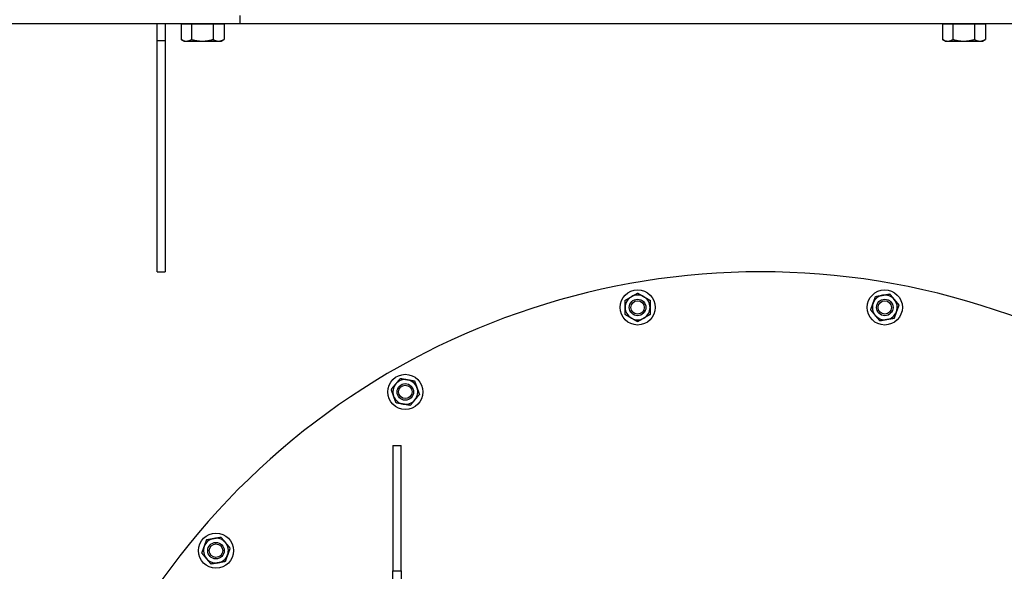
# Model space of a CAD drawing. Header units: inches. Extents: x 5 to 1128, y -85 to 748.
# Tile 86 of 256: x 181 to 210, y 234 to 251. Entities that reach past the tile are written whole.
import ezdxf

# ---------------------------------------------------------------- set-up
doc = ezdxf.new("R2010")
doc.units = ezdxf.units.IN
doc.header["$LTSCALE"] = 32
doc.header["$MEASUREMENT"] = 0
doc.layers.add('Visible (ANSI)', color=7, linetype='Continuous', lineweight=30)

msp = doc.modelspace()

# ---------------------------------------------------------------- linework, layer by layer
at = {"layer": 'Visible (ANSI)'}
for p, q in [((187.30726, 251.04617), (187.30726, 250.79617)), ((187.30726, 250.79617), (169.05726, 250.79617)), ((184.80726, 250.29617), (184.80726, 250.79617)), ((185.05726, 250.79617), (185.05726, 250.29617)), ((185.53281, 250.79617), (185.53281, 250.32241)), ((185.53281, 250.79617), (185.69118, 250.79617)), ((185.61976, 250.79617), (185.61976, 250.79617)), ((185.69118, 250.79617), (185.84954, 250.79617)), ((185.84954, 250.79617), (186.17427, 250.79617)), ((185.84954, 250.79617), (185.84954, 250.32241)), ((186.17427, 250.79617), (186.499, 250.79617)), ((186.499, 250.79617), (186.66536, 250.79617)), ((186.499, 250.79617), (186.499, 250.32241)), ((186.66536, 250.79617), (186.83172, 250.79617)), ((186.74476, 250.79617), (186.74476, 250.79617)), ((186.83172, 250.79617), (186.83172, 250.32241)), ((232.80726, 250.79617), (187.30726, 250.79617)), ((208.53231, 250.79617), (208.53231, 250.32241)), ((208.53231, 250.79617), (208.69068, 250.79617)), ((208.61926, 250.79617), (208.61926, 250.79617)), ((208.69068, 250.79617), (208.84904, 250.79617)), ((208.84904, 250.79617), (209.17377, 250.79617)), ((208.84904, 250.79617), (208.84904, 250.32241)), ((209.17377, 250.79617), (209.4985, 250.79617)), ((209.4985, 250.79617), (209.66486, 250.79617)), ((209.4985, 250.79617), (209.4985, 250.32241)), ((209.66486, 250.79617), (209.83122, 250.79617)), ((209.74426, 250.79617), (209.74426, 250.79617)), ((209.83122, 250.79617), (209.83122, 250.32241)), ((184.80726, 250.29617), (185.05726, 250.29617)), ((184.80726, 243.29617), (184.80726, 250.29617)), ((185.05726, 250.29617), (185.05726, 243.29617)), ((185.61976, 250.27217), (185.53796, 250.31939)), ((185.61976, 250.27217), (185.69118, 250.27217)), ((185.69118, 250.27217), (186.17427, 250.27217)), ((186.17427, 250.27217), (186.66536, 250.27217)), ((186.66536, 250.27217), (186.74476, 250.27217)), ((186.74476, 250.27217), (186.82656, 250.31939)), ((208.61926, 250.27217), (208.53746, 250.31939)), ((208.61926, 250.27217), (208.69068, 250.27217)), ((208.69068, 250.27217), (209.17377, 250.27217)), ((209.17377, 250.27217), (209.66486, 250.27217)), ((209.66486, 250.27217), (209.74426, 250.27217)), ((209.74426, 250.27217), (209.82606, 250.31939)), ((184.80726, 243.29617), (185.05726, 243.29617)), ((191.93226, 238.04617), (192.18226, 238.04617)), ((191.93226, 238.04617), (191.93226, 234.25304)), ((192.18226, 234.25304), (192.18226, 238.04617)), ((191.93226, 234.25304), (192.18226, 234.25304)), ((191.93226, 233.04617), (191.93226, 234.25304)), ((192.18226, 234.25304), (192.18226, 233.04617))]:
    msp.add_line(p, q, dxfattribs=at)
for centre, radius in [((199.32383, 242.21954), 0.53125), ((206.7907, 242.21954), 0.53125), ((199.32383, 242.21954), 0.25014), ((199.32383, 242.21954), 0.25), ((199.32383, 242.21954), 0.20281), ((206.7907, 242.21954), 0.25014), ((206.7907, 242.21954), 0.25), ((206.7907, 242.21954), 0.20281), ((192.30726, 239.66572), 0.53125), ((192.30726, 239.66572), 0.25014), ((192.30726, 239.66572), 0.25), ((192.30726, 239.66572), 0.20281), ((186.58731, 234.8661), 0.53125), ((186.58731, 234.8661), 0.25014), ((186.58731, 234.8661), 0.25), ((186.58731, 234.8661), 0.20281)]:
    msp.add_circle(centre, radius, dxfattribs=at)
for centre, radius, start, end in [((203.05726, 221.04617), 22.25, 3.136973, 222.13328), ((199.32383, 242.21954), 0.375, 120, 180), ((199.32383, 242.21954), 0.375, 60, 120), ((199.32383, 242.21954), 0.375, 0, 60), ((206.7907, 242.21954), 0.375, 100, 160), ((206.7907, 242.21954), 0.375, 40, 100), ((206.7907, 242.21954), 0.375, 340, 40), ((199.32383, 242.21954), 0.375, 180, 240), ((199.32383, 242.21954), 0.375, 300, 0), ((206.7907, 242.21954), 0.375, 160, 220), ((199.32383, 242.21954), 0.375, 240, 300), ((206.7907, 242.21954), 0.375, 220, 280), ((206.7907, 242.21954), 0.375, 280, 340), ((192.30726, 239.66572), 0.375, 80, 140), ((192.30726, 239.66572), 0.375, 20, 80), ((192.30726, 239.66572), 0.375, 140, 200), ((192.30726, 239.66572), 0.375, 320, 20), ((192.30726, 239.66572), 0.375, 200, 260), ((192.30726, 239.66572), 0.375, 260, 320), ((186.58731, 234.8661), 0.375, 160, 220), ((186.58731, 234.8661), 0.375, 100, 160), ((186.58731, 234.8661), 0.375, 40, 100), ((186.58731, 234.8661), 0.375, 340, 40), ((186.58731, 234.8661), 0.375, 280, 340), ((186.58731, 234.8661), 0.375, 220, 280)]:
    msp.add_arc(centre, radius, start, end, dxfattribs=at)
for points, weights in [([(185.53281, 250.32241), (185.61768, 250.27217), (185.69118, 250.27217)], [1, 1.0379548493, 1]), ([(185.69118, 250.27217), (185.76468, 250.27217), (185.84954, 250.32241)], [1, 1.0379548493, 1]), ([(185.84954, 250.32241), (186.02357, 250.27217), (186.17427, 250.27217)], [1, 1.0379548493, 1]), ([(186.17427, 250.27217), (186.32498, 250.27217), (186.499, 250.32241)], [1, 1.0379548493, 1]), ([(186.499, 250.32241), (186.58815, 250.27217), (186.66536, 250.27217)], [1, 1.0379548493, 1]), ([(186.66536, 250.27217), (186.74256, 250.27217), (186.83172, 250.32241)], [1, 1.0379548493, 1]), ([(186.83172, 250.32241), (186.82913, 250.32087), (186.82656, 250.31939)], [1, 1.00111611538, 1.00216658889]), ([(208.53231, 250.32241), (208.61718, 250.27217), (208.69068, 250.27217)], [1, 1.0379548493, 1]), ([(208.69068, 250.27217), (208.76418, 250.27217), (208.84904, 250.32241)], [1, 1.0379548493, 1]), ([(208.84904, 250.32241), (209.02307, 250.27217), (209.17377, 250.27217)], [1, 1.0379548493, 1]), ([(209.17377, 250.27217), (209.32448, 250.27217), (209.4985, 250.32241)], [1, 1.0379548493, 1]), ([(209.4985, 250.32241), (209.58765, 250.27217), (209.66486, 250.27217)], [1, 1.0379548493, 1]), ([(209.66486, 250.27217), (209.74206, 250.27217), (209.83122, 250.32241)], [1, 1.0379548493, 1]), ([(209.83122, 250.32241), (209.82863, 250.32087), (209.82606, 250.31939)], [1, 1.00111611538, 1.00216658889]), ([(198.94883, 242.43604), (199.04931, 242.49406), (199.13633, 242.5443)], [1, 1.0379548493, 1]), ([(198.94883, 242.21954), (198.94883, 242.32002), (198.94883, 242.43604)], [1, 1.0379548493, 1]), ([(199.13633, 242.5443), (199.22335, 242.59454), (199.32383, 242.65255)], [1, 1.0379548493, 1]), ([(199.32383, 242.65255), (199.42431, 242.59454), (199.51133, 242.5443)], [1, 1.0379548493, 1]), ([(199.51133, 242.5443), (199.59835, 242.49406), (199.69883, 242.43604)], [1, 1.0379548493, 1]), ([(199.69883, 242.43604), (199.69883, 242.32002), (199.69883, 242.21954)], [1, 1.0379548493, 1]), ([(206.43831, 242.34779), (206.47268, 242.44221), (206.51236, 242.55124)], [1, 1.0379548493, 1]), ([(206.51236, 242.55124), (206.62663, 242.57139), (206.72558, 242.58884)], [1, 1.0379548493, 1]), ([(206.72558, 242.58884), (206.82454, 242.60629), (206.9388, 242.62644)], [1, 1.0379548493, 1]), ([(206.9388, 242.62644), (207.01338, 242.53755), (207.07797, 242.46058)], [1, 1.0379548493, 1]), ([(207.07797, 242.46058), (207.14255, 242.38361), (207.21713, 242.29473)], [1, 1.0379548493, 1]), ([(198.94883, 242.00303), (198.94883, 242.11906), (198.94883, 242.21954)], [1, 1.0379548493, 1]), ([(199.69883, 242.21954), (199.69883, 242.11906), (199.69883, 242.00303)], [1, 1.0379548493, 1]), ([(206.36426, 242.14434), (206.40395, 242.25337), (206.43831, 242.34779)], [1, 1.0379548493, 1]), ([(206.50343, 241.97849), (206.43884, 242.05546), (206.36426, 242.14434)], [1, 1.0379548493, 1]), ([(207.21713, 242.29473), (207.17745, 242.1857), (207.14308, 242.09128)], [1, 1.0379548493, 1]), ([(199.13633, 241.89478), (199.04931, 241.94502), (198.94883, 242.00303)], [1, 1.0379548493, 1]), ([(199.32383, 241.78652), (199.22335, 241.84454), (199.13633, 241.89478)], [1, 1.0379548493, 1]), ([(199.51133, 241.89478), (199.42431, 241.84454), (199.32383, 241.78652)], [1, 1.0379548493, 1]), ([(199.69883, 242.00303), (199.59835, 241.94502), (199.51133, 241.89478)], [1, 1.0379548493, 1]), ([(206.6426, 241.81264), (206.56802, 241.90152), (206.50343, 241.97849)], [1, 1.0379548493, 1]), ([(206.85582, 241.85023), (206.75686, 241.83278), (206.6426, 241.81264)], [1, 1.0379548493, 1]), ([(207.06903, 241.88783), (206.95477, 241.86768), (206.85582, 241.85023)], [1, 1.0379548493, 1]), ([(207.14308, 242.09128), (207.10872, 241.99686), (207.06903, 241.88783)], [1, 1.0379548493, 1]), ([(192.02, 239.90676), (192.08458, 239.98373), (192.15916, 240.07261)], [1, 1.0379548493, 1]), ([(192.15916, 240.07261), (192.27343, 240.05247), (192.37238, 240.03502)], [1, 1.0379548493, 1]), ([(192.37238, 240.03502), (192.47134, 240.01757), (192.5856, 239.99742)], [1, 1.0379548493, 1]), ([(191.88083, 239.74091), (191.95541, 239.82979), (192.02, 239.90676)], [1, 1.0379548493, 1]), ([(191.95488, 239.53746), (191.92051, 239.63188), (191.88083, 239.74091)], [1, 1.0379548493, 1]), ([(192.5856, 239.99742), (192.62528, 239.88839), (192.65965, 239.79397)], [1, 1.0379548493, 1]), ([(192.65965, 239.79397), (192.69401, 239.69955), (192.7337, 239.59052)], [1, 1.0379548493, 1]), ([(192.02893, 239.33401), (191.98924, 239.44304), (191.95488, 239.53746)], [1, 1.0379548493, 1]), ([(192.59453, 239.42467), (192.52994, 239.3477), (192.45536, 239.25882)], [1, 1.0379548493, 1]), ([(192.7337, 239.59052), (192.65912, 239.50164), (192.59453, 239.42467)], [1, 1.0379548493, 1]), ([(192.24214, 239.29641), (192.14319, 239.31386), (192.02893, 239.33401)], [1, 1.0379548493, 1]), ([(192.45536, 239.25882), (192.3411, 239.27896), (192.24214, 239.29641)], [1, 1.0379548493, 1]), ([(186.52219, 235.23541), (186.62114, 235.25285), (186.73541, 235.273)], [1, 1.0379548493, 1]), ([(186.73541, 235.273), (186.80999, 235.18412), (186.87457, 235.10715)], [1, 1.0379548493, 1]), ([(186.16087, 234.79091), (186.20056, 234.89994), (186.23492, 234.99436)], [1, 1.0379548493, 1]), ([(186.23492, 234.99436), (186.26929, 235.08878), (186.30897, 235.19781)], [1, 1.0379548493, 1]), ([(186.30897, 235.19781), (186.42324, 235.21796), (186.52219, 235.23541)], [1, 1.0379548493, 1]), ([(186.87457, 235.10715), (186.93916, 235.03018), (187.01374, 234.94129)], [1, 1.0379548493, 1]), ([(186.30004, 234.62506), (186.23545, 234.70203), (186.16087, 234.79091)], [1, 1.0379548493, 1]), ([(186.93969, 234.73785), (186.90533, 234.64342), (186.86564, 234.5344)], [1, 1.0379548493, 1]), ([(187.01374, 234.94129), (186.97406, 234.83227), (186.93969, 234.73785)], [1, 1.0379548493, 1]), ([(186.43921, 234.4592), (186.36463, 234.54808), (186.30004, 234.62506)], [1, 1.0379548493, 1]), ([(186.65243, 234.4968), (186.55347, 234.47935), (186.43921, 234.4592)], [1, 1.0379548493, 1]), ([(186.86564, 234.5344), (186.75138, 234.51425), (186.65243, 234.4968)], [1, 1.0379548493, 1])]:
    msp.add_rational_spline(points, weights, degree=2, dxfattribs=at)

doc.saveas('drawing.dxf')
